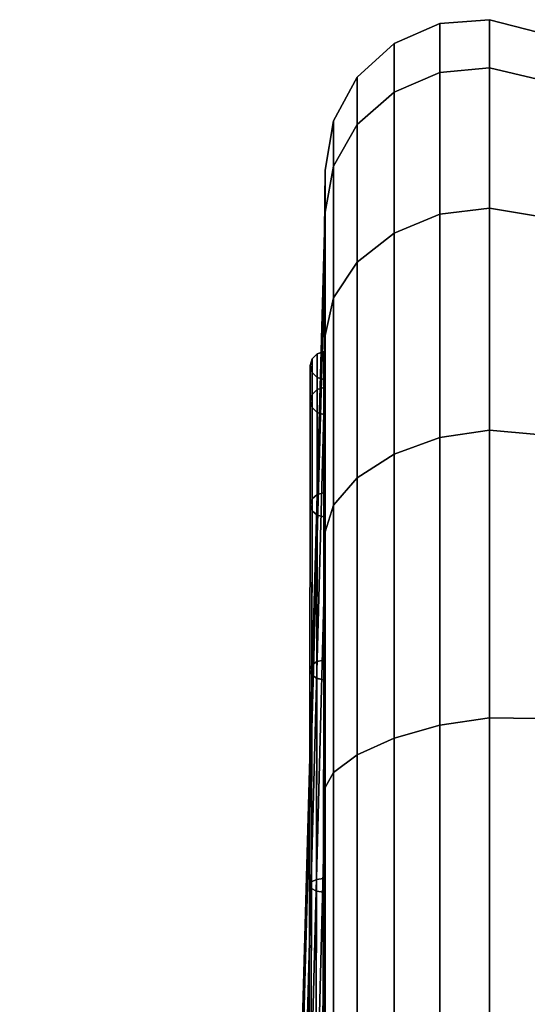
# Model space of a CAD drawing. Header units: inches. Extents: x -419 to 77, y -13 to 172.
# Tile 180 of 256: x 64.794 to 65.344, y 124.401 to 125.467. Entities that reach past the tile are written whole.
import ezdxf

# ---------------------------------------------------------------- set-up
doc = ezdxf.new("R2010")
doc.units = ezdxf.units.IN
doc.header["$MEASUREMENT"] = 0
for name, color, linetype in [('A-FURN', 1, 'Continuous'), ('A-FURN-3-COLLABORATE-EASEL-SCREEN-FABRIC', 254, 'Continuous'), ('A-FURN-3-COLLABORATE-EASEL-SCREEN-THREAD', 254, 'Continuous')]:
    doc.layers.add(name, color=color, linetype=linetype)

# ---------------------------------------------------------------- blocks, each defined once
blk = doc.blocks.new('CLSF-8248-2NDC-3D-3')
at = {"layer": 'A-FURN-3-COLLABORATE-EASEL-SCREEN-FABRIC'}
mesh = blk.add_polymesh((29, 7), dxfattribs=at)
for k, corner in enumerate([(-18.3406, 0.5607, 8.8396), (-19.2204, 0.5362, 8.5417), (-20.0987, 0.4751, 8.2444), (-20.9756, 0.3957, 7.9475), (-21.8526, 0.3163, 7.6506), (-22.7309, 0.2552, 7.3532), (-23.6106, 0.2307, 7.0554), (-18.3406, 0.5607, 78.1864), (-19.2204, 0.5362, 78.4843), (-20.0987, 0.4751, 78.7816), (-20.9756, 0.3957, 79.0785), (-21.8526, 0.3163, 79.3754), (-22.7309, 0.2552, 79.6728), (-23.6106, 0.2307, 79.9706), (-18.2722, 0.5607, 78.704), (-19.1589, 0.5362, 78.9828), (-20.0408, 0.4751, 79.2462), (-20.92, 0.3957, 79.5017), (-21.7991, 0.3163, 79.7572), (-22.6811, 0.2552, 80.0206), (-23.5678, 0.2307, 80.2994), (-18.0727, 0.5607, 79.1864), (-18.9772, 0.5362, 79.4397), (-19.8701, 0.4751, 79.6729), (-20.7566, 0.3957, 79.896), (-21.6431, 0.3163, 80.1191), (-22.536, 0.2552, 80.3524), (-23.4405, 0.2307, 80.6056), (-17.7549, 0.5607, 79.6006), (-18.6842, 0.5362, 79.8263), (-19.5953, 0.4751, 80.0348), (-20.4968, 0.3957, 80.2346), (-21.3982, 0.3163, 80.4344), (-22.3093, 0.2552, 80.6429), (-23.2387, 0.2307, 80.8686), (-17.3407, 0.5607, 79.9184), (-18.2975, 0.5362, 80.1192), (-19.2333, 0.4751, 80.3095), (-20.1582, 0.3957, 80.4945), (-21.083, 0.3163, 80.6794), (-22.0188, 0.2552, 80.8697), (-22.9756, 0.2307, 81.0705), (-16.8582, 0.5607, 80.1179), (-17.8406, 0.5362, 80.3008), (-18.8066, 0.4751, 80.4802), (-19.7638, 0.3957, 80.6578), (-20.7211, 0.3163, 80.8355), (-21.687, 0.2552, 81.0149), (-22.6694, 0.2307, 81.1978), (-16.3406, 0.5607, 80.1864), (-17.342, 0.5362, 80.3623), (-18.3419, 0.4751, 80.538), (-19.3406, 0.3957, 80.7135), (-20.3393, 0.3163, 80.889), (-21.3393, 0.2552, 81.0647), (-22.3406, 0.2307, 81.2406), (16.3406, 0.5607, 80.1864), (17.342, 0.5362, 80.3623), (18.3419, 0.4751, 80.538), (19.3406, 0.3957, 80.7135), (20.3393, 0.3163, 80.889), (21.3393, 0.2552, 81.0647), (22.3406, 0.2307, 81.2406), (16.8582, 0.5607, 80.1179), (17.8406, 0.5362, 80.3008), (18.8066, 0.4751, 80.4802), (19.7638, 0.3957, 80.6578), (20.7211, 0.3163, 80.8355), (21.687, 0.2552, 81.0149), (22.6694, 0.2307, 81.1978), (17.3407, 0.5607, 79.9184), (18.2975, 0.5362, 80.1192), (19.2333, 0.4751, 80.3095), (20.1582, 0.3957, 80.4945), (21.083, 0.3163, 80.6794), (22.0188, 0.2552, 80.8697), (22.9756, 0.2307, 81.0705), (17.7549, 0.5607, 79.6006), (18.6842, 0.5362, 79.8263), (19.5953, 0.4751, 80.0348), (20.4968, 0.3957, 80.2346), (21.3982, 0.3163, 80.4344), (22.3093, 0.2552, 80.6429), (23.2387, 0.2307, 80.8686), (18.0727, 0.5607, 79.1864), (18.9772, 0.5362, 79.4397), (19.8701, 0.4751, 79.6729), (20.7566, 0.3957, 79.896), (21.6431, 0.3163, 80.1191), (22.536, 0.2552, 80.3524), (23.4405, 0.2307, 80.6056), (18.2722, 0.5607, 78.704), (19.1589, 0.5362, 78.9828), (20.0408, 0.4751, 79.2462), (20.92, 0.3957, 79.5017), (21.7991, 0.3163, 79.7572), (22.6811, 0.2552, 80.0206), (23.5678, 0.2307, 80.2994), (18.3406, 0.5607, 78.1864), (19.2204, 0.5362, 78.4843), (20.0987, 0.4751, 78.7816), (20.9756, 0.3957, 79.0785), (21.8526, 0.3163, 79.3754), (22.7309, 0.2552, 79.6728), (23.6106, 0.2307, 79.9706), (18.3406, 0.5607, 8.8396), (19.2204, 0.5362, 8.5417), (20.0987, 0.4751, 8.2444), (20.9756, 0.3957, 7.9475), (21.8526, 0.3163, 7.6506), (22.7309, 0.2552, 7.3532), (23.6106, 0.2307, 7.0554), (18.2722, 0.5607, 8.322), (19.1589, 0.5362, 8.0431), (20.0408, 0.4751, 7.7798), (20.92, 0.3957, 7.5243), (21.7991, 0.3163, 7.2688), (22.6811, 0.2552, 7.0054), (23.5678, 0.2307, 6.7266), (18.0727, 0.5607, 7.8396), (18.9772, 0.5362, 7.5863), (19.8701, 0.4751, 7.3531), (20.7566, 0.3957, 7.13), (21.6431, 0.3163, 6.9069), (22.536, 0.2552, 6.6736), (23.4405, 0.2307, 6.4204), (17.7549, 0.5607, 7.4254), (18.6842, 0.5362, 7.1997), (19.5953, 0.4751, 6.9912), (20.4968, 0.3957, 6.7914), (21.3982, 0.3163, 6.5916), (22.3093, 0.2552, 6.3831), (23.2387, 0.2307, 6.1573), (17.3407, 0.5607, 7.1076), (18.2975, 0.5362, 6.9068), (19.2333, 0.4751, 6.7165), (20.1582, 0.3957, 6.5315), (21.083, 0.3163, 6.3466), (22.0188, 0.2552, 6.1563), (22.9756, 0.2307, 5.9555), (16.8582, 0.5607, 6.9081), (17.8406, 0.5362, 6.7252), (18.8066, 0.4751, 6.5458), (19.7638, 0.3957, 6.3682), (20.7211, 0.3163, 6.1905), (21.687, 0.2552, 6.0111), (22.6694, 0.2307, 5.8282), (16.3406, 0.5607, 6.8396), (17.342, 0.5362, 6.6637), (18.3419, 0.4751, 6.488), (19.3406, 0.3957, 6.3125), (20.3393, 0.3163, 6.137), (21.3393, 0.2552, 5.9613), (22.3406, 0.2307, 5.7854), (-16.3406, 0.5607, 6.8396), (-17.342, 0.5362, 6.6637), (-18.3419, 0.4751, 6.488), (-19.3406, 0.3957, 6.3125), (-20.3393, 0.3163, 6.137), (-21.3393, 0.2552, 5.9613), (-22.3406, 0.2307, 5.7854), (-16.8582, 0.5607, 6.9081), (-17.8406, 0.5362, 6.7252), (-18.8066, 0.4751, 6.5458), (-19.7638, 0.3957, 6.3682), (-20.7211, 0.3163, 6.1905), (-21.687, 0.2552, 6.0111), (-22.6694, 0.2307, 5.8282), (-17.3407, 0.5607, 7.1076), (-18.2975, 0.5362, 6.9068), (-19.2333, 0.4751, 6.7165), (-20.1582, 0.3957, 6.5315), (-21.083, 0.3163, 6.3466), (-22.0188, 0.2552, 6.1563), (-22.9756, 0.2307, 5.9555), (-17.7549, 0.5607, 7.4254), (-18.6842, 0.5362, 7.1997), (-19.5953, 0.4751, 6.9912), (-20.4968, 0.3957, 6.7914), (-21.3982, 0.3163, 6.5916), (-22.3093, 0.2552, 6.3831), (-23.2387, 0.2307, 6.1573), (-18.0727, 0.5607, 7.8396), (-18.9772, 0.5362, 7.5863), (-19.8701, 0.4751, 7.3531), (-20.7566, 0.3957, 7.13), (-21.6431, 0.3163, 6.9069), (-22.536, 0.2552, 6.6736), (-23.4405, 0.2307, 6.4204), (-18.2722, 0.5607, 8.322), (-19.1589, 0.5362, 8.0431), (-20.0408, 0.4751, 7.7798), (-20.92, 0.3957, 7.5243), (-21.7991, 0.3163, 7.2688), (-22.6811, 0.2552, 7.0054), (-23.5678, 0.2307, 6.7266), (-18.3406, 0.5607, 8.8396), (-19.2204, 0.5362, 8.5417), (-20.0987, 0.4751, 8.2444), (-20.9756, 0.3957, 7.9475), (-21.8526, 0.3163, 7.6506), (-22.7309, 0.2552, 7.3532), (-23.6106, 0.2307, 7.0554)]):
    mesh.set_mesh_vertex(divmod(k, 7), corner)
mesh = blk.add_polymesh((29, 8), dxfattribs=at)
for k, corner in enumerate([(-23.6106, 0.2307, 7.0554), (-23.6773, 0.23, 7.0554), (-23.7305, 0.2211, 7.0554), (-23.7779, 0.1953, 7.0554), (-23.8144, 0.1555, 7.0554), (-23.8358, 0.106, 7.0554), (-23.84, 0.0522, 7.0554), (-23.8264, 0, 7.0554), (-23.6106, 0.2307, 79.9706), (-23.6773, 0.23, 79.9706), (-23.7305, 0.2211, 79.9706), (-23.7779, 0.1953, 79.9706), (-23.8144, 0.1555, 79.9706), (-23.8358, 0.106, 79.9706), (-23.84, 0.0522, 79.9706), (-23.8264, 0, 79.9706), (-23.5678, 0.2307, 80.2994), (-23.6318, 0.23, 80.3166), (-23.6815, 0.2211, 80.3226), (-23.7265, 0.1953, 80.3312), (-23.7617, 0.1555, 80.3405), (-23.783, 0.106, 80.3487), (-23.788, 0.0522, 80.3541), (-23.7758, 0, 80.3552), (-23.4405, 0.2307, 80.6056), (-23.4982, 0.23, 80.6389), (-23.539, 0.2211, 80.6554), (-23.5776, 0.1953, 80.6743), (-23.6091, 0.1555, 80.6924), (-23.6295, 0.106, 80.7066), (-23.636, 0.0522, 80.7143), (-23.6273, 0, 80.7135), (-23.2387, 0.2307, 80.8686), (-23.2858, 0.23, 80.9158), (-23.3147, 0.2211, 80.9447), (-23.3441, 0.1953, 80.9741), (-23.3698, 0.1555, 80.9997), (-23.3879, 0.106, 81.0179), (-23.3957, 0.0522, 81.0257), (-23.3912, 0, 81.0212), (-22.9756, 0.2307, 81.0705), (-23.0089, 0.23, 81.1282), (-23.0254, 0.2211, 81.169), (-23.0443, 0.1953, 81.2076), (-23.0624, 0.1555, 81.239), (-23.0766, 0.106, 81.2594), (-23.0844, 0.0522, 81.266), (-23.0835, 0, 81.2573), (-22.6694, 0.2307, 81.1978), (-22.6866, 0.23, 81.2618), (-22.6926, 0.2211, 81.3115), (-22.7012, 0.1953, 81.3565), (-22.7105, 0.1555, 81.3916), (-22.7188, 0.106, 81.413), (-22.7242, 0.0522, 81.4179), (-22.7252, 0, 81.4058), (-22.3406, 0.2307, 81.2406), (-22.3406, 0.23, 81.3073), (-22.3406, 0.2211, 81.3605), (-22.3406, 0.1953, 81.4079), (-22.3406, 0.1555, 81.4443), (-22.3406, 0.106, 81.4658), (-22.3406, 0.0522, 81.47), (-22.3406, 0, 81.4564), (22.3406, 0.2307, 81.2406), (22.3406, 0.23, 81.3073), (22.3406, 0.2211, 81.3605), (22.3406, 0.1953, 81.4079), (22.3406, 0.1555, 81.4443), (22.3406, 0.106, 81.4658), (22.3406, 0.0522, 81.47), (22.3406, 0, 81.4564), (22.6694, 0.2307, 81.1978), (22.6866, 0.23, 81.2618), (22.6926, 0.2211, 81.3115), (22.7012, 0.1953, 81.3565), (22.7105, 0.1555, 81.3916), (22.7188, 0.106, 81.413), (22.7242, 0.0522, 81.4179), (22.7252, 0, 81.4058), (22.9756, 0.2307, 81.0705), (23.0089, 0.23, 81.1282), (23.0254, 0.2211, 81.169), (23.0443, 0.1953, 81.2076), (23.0624, 0.1555, 81.239), (23.0766, 0.106, 81.2594), (23.0844, 0.0522, 81.266), (23.0835, 0, 81.2573), (23.2387, 0.2307, 80.8686), (23.2858, 0.23, 80.9158), (23.3147, 0.2211, 80.9447), (23.3441, 0.1953, 80.9741), (23.3698, 0.1555, 80.9997), (23.3879, 0.106, 81.0179), (23.3957, 0.0522, 81.0257), (23.3912, 0, 81.0212), (23.4405, 0.2307, 80.6056), (23.4982, 0.23, 80.6389), (23.539, 0.2211, 80.6554), (23.5776, 0.1953, 80.6743), (23.6091, 0.1555, 80.6924), (23.6295, 0.106, 80.7066), (23.636, 0.0522, 80.7143), (23.6273, 0, 80.7135), (23.5678, 0.2307, 80.2994), (23.6318, 0.23, 80.3166), (23.6815, 0.2211, 80.3226), (23.7265, 0.1953, 80.3312), (23.7617, 0.1555, 80.3405), (23.783, 0.106, 80.3487), (23.788, 0.0522, 80.3541), (23.7758, 0, 80.3552), (23.6106, 0.2307, 79.9706), (23.6773, 0.23, 79.9706), (23.7305, 0.2211, 79.9706), (23.7779, 0.1953, 79.9706), (23.8144, 0.1555, 79.9706), (23.8358, 0.106, 79.9706), (23.84, 0.0522, 79.9706), (23.8264, 0, 79.9706), (23.6106, 0.2307, 7.0554), (23.6773, 0.23, 7.0554), (23.7305, 0.2211, 7.0554), (23.7779, 0.1953, 7.0554), (23.8144, 0.1555, 7.0554), (23.8358, 0.106, 7.0554), (23.84, 0.0522, 7.0554), (23.8264, 0, 7.0554), (23.5678, 0.2307, 6.7266), (23.6318, 0.23, 6.7094), (23.6815, 0.2211, 6.7034), (23.7265, 0.1953, 6.6948), (23.7617, 0.1555, 6.6855), (23.783, 0.106, 6.6773), (23.788, 0.0522, 6.6719), (23.7758, 0, 6.6708), (23.4405, 0.2307, 6.4204), (23.4982, 0.23, 6.3871), (23.539, 0.2211, 6.3706), (23.5776, 0.1953, 6.3517), (23.6091, 0.1555, 6.3336), (23.6295, 0.106, 6.3194), (23.636, 0.0522, 6.3117), (23.6273, 0, 6.3125), (23.2387, 0.2307, 6.1573), (23.2858, 0.23, 6.1102), (23.3147, 0.2211, 6.0813), (23.3441, 0.1953, 6.0519), (23.3698, 0.1555, 6.0262), (23.3879, 0.106, 6.0081), (23.3957, 0.0522, 6.0003), (23.3912, 0, 6.0048), (22.9756, 0.2307, 5.9555), (23.0089, 0.23, 5.8978), (23.0254, 0.2211, 5.857), (23.0443, 0.1953, 5.8184), (23.0624, 0.1555, 5.787), (23.0766, 0.106, 5.7666), (23.0844, 0.0522, 5.76), (23.0835, 0, 5.7687), (22.6694, 0.2307, 5.8282), (22.6866, 0.23, 5.7642), (22.6926, 0.2211, 5.7145), (22.7012, 0.1953, 5.6695), (22.7105, 0.1555, 5.6344), (22.7188, 0.106, 5.613), (22.7242, 0.0522, 5.6081), (22.7252, 0, 5.6202), (22.3406, 0.2307, 5.7854), (22.3406, 0.23, 5.7187), (22.3406, 0.2211, 5.6655), (22.3406, 0.1953, 5.6181), (22.3406, 0.1555, 5.5817), (22.3406, 0.106, 5.5602), (22.3406, 0.0522, 5.556), (22.3406, 0, 5.5696), (-22.3406, 0.2307, 5.7854), (-22.3406, 0.23, 5.7187), (-22.3406, 0.2211, 5.6655), (-22.3406, 0.1953, 5.6181), (-22.3406, 0.1555, 5.5817), (-22.3406, 0.106, 5.5602), (-22.3406, 0.0522, 5.556), (-22.3406, 0, 5.5696), (-22.6694, 0.2307, 5.8282), (-22.6866, 0.23, 5.7642), (-22.6926, 0.2211, 5.7145), (-22.7012, 0.1953, 5.6695), (-22.7105, 0.1555, 5.6344), (-22.7188, 0.106, 5.613), (-22.7242, 0.0522, 5.6081), (-22.7252, 0, 5.6202), (-22.9756, 0.2307, 5.9555), (-23.0089, 0.23, 5.8978), (-23.0254, 0.2211, 5.857), (-23.0443, 0.1953, 5.8184), (-23.0624, 0.1555, 5.787), (-23.0766, 0.106, 5.7666), (-23.0844, 0.0522, 5.76), (-23.0835, 0, 5.7687), (-23.2387, 0.2307, 6.1573), (-23.2858, 0.23, 6.1102), (-23.3147, 0.2211, 6.0813), (-23.3441, 0.1953, 6.0519), (-23.3698, 0.1555, 6.0262), (-23.3879, 0.106, 6.0081), (-23.3957, 0.0522, 6.0003), (-23.3912, 0, 6.0048), (-23.4405, 0.2307, 6.4204), (-23.4982, 0.23, 6.3871), (-23.539, 0.2211, 6.3706), (-23.5776, 0.1953, 6.3517), (-23.6091, 0.1555, 6.3336), (-23.6295, 0.106, 6.3194), (-23.636, 0.0522, 6.3117), (-23.6273, 0, 6.3125), (-23.5678, 0.2307, 6.7266), (-23.6318, 0.23, 6.7094), (-23.6815, 0.2211, 6.7034), (-23.7265, 0.1953, 6.6948), (-23.7617, 0.1555, 6.6855), (-23.783, 0.106, 6.6773), (-23.788, 0.0522, 6.6719), (-23.7758, 0, 6.6708), (-23.6106, 0.2307, 7.0554), (-23.6773, 0.23, 7.0554), (-23.7305, 0.2211, 7.0554), (-23.7779, 0.1953, 7.0554), (-23.8144, 0.1555, 7.0554), (-23.8358, 0.106, 7.0554), (-23.84, 0.0522, 7.0554), (-23.8264, 0, 7.0554)]):
    mesh.set_mesh_vertex(divmod(k, 8), corner)
at = {"layer": 'A-FURN-3-COLLABORATE-EASEL-SCREEN-THREAD'}
mesh = blk.add_polymesh((9, 7), dxfattribs=at)
for k, corner in enumerate([(22.8956, 0.2319, 6.0941), (22.8968, 0.2393, 6.0922), (22.8996, 0.2447, 6.0875), (22.9033, 0.2469, 6.0812), (22.9069, 0.2447, 6.0748), (22.9096, 0.2393, 6.0701), (22.9106, 0.232, 6.0681), (22.6279, 0.2328, 5.9832), (22.6286, 0.2402, 5.9811), (22.6301, 0.2456, 5.9759), (22.632, 0.2478, 5.9688), (22.6339, 0.2456, 5.9617), (22.6352, 0.2402, 5.9564), (22.6357, 0.2329, 5.9542), (22.3406, 0.2354, 5.9454), (22.3407, 0.2427, 5.9432), (22.3408, 0.2482, 5.9378), (22.3409, 0.2504, 5.9304), (22.3408, 0.2483, 5.9231), (22.3407, 0.2429, 5.9176), (22.3406, 0.2355, 5.9154), (22.2031, 0.2375, 5.9454), (22.2032, 0.2449, 5.9432), (22.2033, 0.2503, 5.9378), (22.2033, 0.2526, 5.9304), (22.2033, 0.2504, 5.9231), (22.2032, 0.245, 5.9176), (22.2031, 0.2377, 5.9154), (22.0656, 0.2399, 5.9454), (22.0656, 0.2472, 5.9432), (22.0657, 0.2527, 5.9378), (22.0657, 0.2549, 5.9304), (22.0657, 0.2527, 5.9231), (22.0656, 0.2473, 5.9176), (22.0656, 0.24, 5.9154), (21.928, 0.2423, 5.9454), (21.9281, 0.2497, 5.9432), (21.9281, 0.2551, 5.9378), (21.9281, 0.2574, 5.9304), (21.9281, 0.2552, 5.9231), (21.9281, 0.2498, 5.9176), (21.928, 0.2424, 5.9154), (21.7905, 0.2447, 5.9454), (21.7905, 0.252, 5.9432), (21.7905, 0.2575, 5.9378), (21.7905, 0.2597, 5.9304), (21.7905, 0.2576, 5.9231), (21.7905, 0.2521, 5.9176), (21.7905, 0.2448, 5.9154), (21.6529, 0.2467, 5.9454), (21.6529, 0.254, 5.9432), (21.653, 0.2595, 5.9378), (21.653, 0.2617, 5.9304), (21.653, 0.2595, 5.9231), (21.6529, 0.2541, 5.9176), (21.6529, 0.2468, 5.9154), (21.5154, 0.2476, 5.9454), (21.5154, 0.255, 5.9432), (21.5154, 0.2604, 5.9378), (21.5154, 0.2627, 5.9304), (21.5154, 0.2605, 5.9231), (21.5154, 0.2551, 5.9176), (21.5154, 0.2478, 5.9154)]):
    mesh.set_mesh_vertex(divmod(k, 7), corner)
mesh = blk.add_polymesh((9, 7), dxfattribs=at)
for k, corner in enumerate([(21.7905, 0.2447, 81.0806), (21.7905, 0.252, 81.0828), (21.7905, 0.2575, 81.0882), (21.7905, 0.2597, 81.0955), (21.7905, 0.2576, 81.1029), (21.7905, 0.2521, 81.1084), (21.7905, 0.2448, 81.1106), (21.928, 0.2423, 81.0806), (21.9281, 0.2497, 81.0828), (21.9281, 0.2551, 81.0882), (21.9281, 0.2574, 81.0955), (21.9281, 0.2552, 81.1029), (21.9281, 0.2498, 81.1084), (21.928, 0.2425, 81.1106), (22.0656, 0.2399, 81.0806), (22.0656, 0.2472, 81.0828), (22.0657, 0.2527, 81.0882), (22.0657, 0.2549, 81.0955), (22.0657, 0.2528, 81.1029), (22.0656, 0.2473, 81.1084), (22.0656, 0.24, 81.1106), (22.2031, 0.2375, 81.0806), (22.2032, 0.2449, 81.0828), (22.2033, 0.2503, 81.0882), (22.2033, 0.2526, 81.0955), (22.2033, 0.2504, 81.1029), (22.2032, 0.245, 81.1084), (22.2031, 0.2377, 81.1106), (22.3406, 0.2354, 81.0806), (22.3407, 0.2427, 81.0828), (22.3408, 0.2482, 81.0882), (22.3409, 0.2504, 81.0955), (22.3408, 0.2483, 81.1029), (22.3407, 0.2429, 81.1084), (22.3406, 0.2355, 81.1106), (22.6279, 0.2328, 81.0428), (22.6286, 0.2402, 81.0449), (22.6301, 0.2456, 81.0501), (22.632, 0.2478, 81.0572), (22.6339, 0.2456, 81.0643), (22.6352, 0.2402, 81.0696), (22.6357, 0.2329, 81.0718), (22.8956, 0.2319, 80.9319), (22.8968, 0.2393, 80.9338), (22.8996, 0.2447, 80.9385), (22.9033, 0.2469, 80.9448), (22.9069, 0.2447, 80.9512), (22.9096, 0.2393, 80.9559), (22.9106, 0.232, 80.9579), (23.1255, 0.2315, 80.7555), (23.1271, 0.2389, 80.7571), (23.1311, 0.2443, 80.7609), (23.1362, 0.2466, 80.7661), (23.1414, 0.2444, 80.7713), (23.1452, 0.2389, 80.7752), (23.1468, 0.2316, 80.7768), (23.3019, 0.2314, 80.5256), (23.3039, 0.2387, 80.5267), (23.3086, 0.2442, 80.5295), (23.315, 0.2464, 80.5331), (23.3213, 0.2442, 80.5368), (23.326, 0.2388, 80.5395), (23.3279, 0.2314, 80.5406)]):
    mesh.set_mesh_vertex(divmod(k, 7), corner)
mesh = blk.add_polymesh((9, 7), dxfattribs=at)
for k, corner in enumerate([(23.4506, 0.2314, 7.0881), (23.4528, 0.2388, 7.0881), (23.4583, 0.2442, 7.0881), (23.4656, 0.2464, 7.0881), (23.473, 0.2442, 7.0881), (23.4784, 0.2388, 7.0881), (23.4806, 0.2315, 7.0881), (23.4506, 0.2314, 7.0799), (23.4528, 0.2388, 7.0799), (23.4583, 0.2442, 7.0799), (23.4656, 0.2464, 7.0799), (23.473, 0.2442, 7.0799), (23.4784, 0.2388, 7.0799), (23.4806, 0.2315, 7.0799), (23.4506, 0.2314, 7.0717), (23.4528, 0.2388, 7.0717), (23.4583, 0.2442, 7.0717), (23.4656, 0.2464, 7.0717), (23.473, 0.2442, 7.0717), (23.4784, 0.2388, 7.0717), (23.4806, 0.2315, 7.0717), (23.4506, 0.2314, 7.0636), (23.4528, 0.2388, 7.0636), (23.4583, 0.2442, 7.0636), (23.4656, 0.2464, 7.0636), (23.473, 0.2442, 7.0636), (23.4784, 0.2388, 7.0636), (23.4806, 0.2315, 7.0636), (23.4506, 0.2314, 7.0554), (23.4528, 0.2388, 7.0554), (23.4583, 0.2442, 7.0554), (23.4656, 0.2464, 7.0554), (23.473, 0.2442, 7.0554), (23.4784, 0.2388, 7.0554), (23.4806, 0.2315, 7.0554), (23.4128, 0.2314, 6.7681), (23.4149, 0.2387, 6.7675), (23.4202, 0.2442, 6.7661), (23.4273, 0.2464, 6.7642), (23.4344, 0.2442, 6.7623), (23.4397, 0.2387, 6.7609), (23.4418, 0.2314, 6.7603), (23.3019, 0.2314, 6.5004), (23.3039, 0.2387, 6.4993), (23.3086, 0.2442, 6.4965), (23.315, 0.2464, 6.4929), (23.3213, 0.2442, 6.4892), (23.326, 0.2388, 6.4865), (23.3279, 0.2314, 6.4854), (23.1255, 0.2315, 6.2704), (23.1272, 0.2389, 6.2689), (23.1311, 0.2443, 6.265), (23.1362, 0.2466, 6.2599), (23.1414, 0.2444, 6.2547), (23.1452, 0.2389, 6.2508), (23.1468, 0.2316, 6.2492), (22.8956, 0.2319, 6.0941), (22.8968, 0.2393, 6.0922), (22.8996, 0.2447, 6.0875), (22.9033, 0.2469, 6.0812), (22.9069, 0.2447, 6.0748), (22.9096, 0.2393, 6.0701), (22.9106, 0.232, 6.0681)]):
    mesh.set_mesh_vertex(divmod(k, 7), corner)
mesh = blk.add_polymesh((9, 7), dxfattribs=at)
for k, corner in enumerate([(23.3019, 0.2314, 80.5256), (23.3039, 0.2387, 80.5267), (23.3086, 0.2442, 80.5295), (23.315, 0.2464, 80.5331), (23.3213, 0.2442, 80.5368), (23.326, 0.2388, 80.5395), (23.3279, 0.2314, 80.5406), (23.4128, 0.2314, 80.2579), (23.4149, 0.2387, 80.2585), (23.4202, 0.2442, 80.2599), (23.4273, 0.2464, 80.2618), (23.4344, 0.2442, 80.2637), (23.4397, 0.2387, 80.2651), (23.4418, 0.2314, 80.2657), (23.4506, 0.2314, 79.9706), (23.4528, 0.2388, 79.9706), (23.4583, 0.2442, 79.9706), (23.4656, 0.2464, 79.9706), (23.473, 0.2442, 79.9706), (23.4784, 0.2388, 79.9706), (23.4806, 0.2315, 79.9706), (23.4506, 0.2314, 79.9624), (23.4528, 0.2388, 79.9624), (23.4583, 0.2442, 79.9624), (23.4656, 0.2464, 79.9624), (23.473, 0.2442, 79.9624), (23.4784, 0.2388, 79.9624), (23.4806, 0.2315, 79.9624), (23.4506, 0.2314, 79.9543), (23.4528, 0.2388, 79.9543), (23.4583, 0.2442, 79.9543), (23.4656, 0.2464, 79.9543), (23.473, 0.2442, 79.9543), (23.4784, 0.2388, 79.9543), (23.4806, 0.2315, 79.9543), (23.4506, 0.2314, 79.9461), (23.4528, 0.2388, 79.9461), (23.4583, 0.2442, 79.9461), (23.4656, 0.2464, 79.9461), (23.473, 0.2442, 79.9461), (23.4784, 0.2388, 79.9461), (23.4806, 0.2315, 79.9461), (23.4506, 0.2314, 79.9379), (23.4528, 0.2388, 79.9379), (23.4583, 0.2442, 79.9379), (23.4656, 0.2464, 79.9379), (23.473, 0.2442, 79.9379), (23.4784, 0.2388, 79.9379), (23.4806, 0.2315, 79.9379), (23.4506, 0.2314, 79.9297), (23.4528, 0.2388, 79.9297), (23.4583, 0.2442, 79.9297), (23.4656, 0.2464, 79.9297), (23.473, 0.2442, 79.9297), (23.4784, 0.2388, 79.9297), (23.4806, 0.2315, 79.9297), (23.4507, 0.2314, 79.9215), (23.4528, 0.2388, 79.9215), (23.4583, 0.2442, 79.9215), (23.4656, 0.2464, 79.9215), (23.473, 0.2442, 79.9215), (23.4784, 0.2388, 79.9215), (23.4807, 0.2315, 79.9215)]):
    mesh.set_mesh_vertex(divmod(k, 7), corner)
mesh = blk.add_polymesh((9, 7), dxfattribs=at)
for k, corner in enumerate([(23.4507, 0.2314, 79.9215), (23.4528, 0.2388, 79.9215), (23.4583, 0.2442, 79.9215), (23.4656, 0.2464, 79.9215), (23.473, 0.2442, 79.9215), (23.4784, 0.2388, 79.9215), (23.4807, 0.2315, 79.9215), (23.4507, 0.2314, 78.513), (23.4529, 0.2388, 78.513), (23.4583, 0.2442, 78.513), (23.4657, 0.2464, 78.513), (23.473, 0.2442, 78.513), (23.4785, 0.2388, 78.513), (23.4807, 0.2315, 78.513), (23.4506, 0.2314, 77.1046), (23.4528, 0.2388, 77.1046), (23.4583, 0.2442, 77.1046), (23.4656, 0.2464, 77.1046), (23.473, 0.2442, 77.1046), (23.4784, 0.2388, 77.1046), (23.4806, 0.2315, 77.1046), (23.4506, 0.2314, 75.6961), (23.4528, 0.2388, 75.6961), (23.4583, 0.2442, 75.6961), (23.4656, 0.2464, 75.6961), (23.473, 0.2442, 75.6961), (23.4784, 0.2388, 75.6961), (23.4806, 0.2315, 75.6961), (23.4506, 0.2314, 39.0847), (23.4528, 0.2388, 39.0847), (23.4583, 0.2442, 39.0847), (23.4656, 0.2464, 39.0847), (23.473, 0.2442, 39.0847), (23.4784, 0.2388, 39.0847), (23.4806, 0.2315, 39.0847), (23.4506, 0.2314, 14.2623), (23.4528, 0.2388, 14.2623), (23.4583, 0.2442, 14.2623), (23.4656, 0.2464, 14.2623), (23.4729, 0.2442, 14.2623), (23.4784, 0.2388, 14.2623), (23.4806, 0.2315, 14.2623), (23.4506, 0.2314, 12.8538), (23.4528, 0.2388, 12.8538), (23.4583, 0.2442, 12.8538), (23.4656, 0.2464, 12.8538), (23.473, 0.2442, 12.8538), (23.4784, 0.2388, 12.8538), (23.4806, 0.2315, 12.8538), (23.4506, 0.2314, 12.3607), (23.4528, 0.2388, 12.3607), (23.4583, 0.2442, 12.3607), (23.4656, 0.2464, 12.3607), (23.473, 0.2442, 12.3607), (23.4784, 0.2388, 12.3607), (23.4806, 0.2315, 12.3607), (23.4506, 0.2314, 11.8676), (23.4528, 0.2388, 11.8676), (23.4583, 0.2442, 11.8676), (23.4656, 0.2464, 11.8676), (23.473, 0.2442, 11.8676), (23.4784, 0.2388, 11.8676), (23.4806, 0.2315, 11.8676)]):
    mesh.set_mesh_vertex(divmod(k, 7), corner)
mesh = blk.add_polymesh((9, 7), dxfattribs=at)
for k, corner in enumerate([(23.4506, 0.2314, 11.8676), (23.4528, 0.2388, 11.8676), (23.4583, 0.2442, 11.8676), (23.4656, 0.2464, 11.8676), (23.473, 0.2442, 11.8676), (23.4784, 0.2388, 11.8676), (23.4806, 0.2315, 11.8676), (23.4506, 0.2314, 11.3745), (23.4528, 0.2388, 11.3745), (23.4583, 0.2442, 11.3745), (23.4656, 0.2464, 11.3745), (23.473, 0.2442, 11.3745), (23.4784, 0.2388, 11.3745), (23.4806, 0.2315, 11.3745), (23.4506, 0.2314, 10.8813), (23.4528, 0.2388, 10.8813), (23.4583, 0.2442, 10.8813), (23.4656, 0.2464, 10.8813), (23.473, 0.2442, 10.8813), (23.4784, 0.2388, 10.8813), (23.4806, 0.2315, 10.8813), (23.4506, 0.2314, 10.3882), (23.4528, 0.2388, 10.3882), (23.4583, 0.2442, 10.3882), (23.4656, 0.2464, 10.3882), (23.473, 0.2442, 10.3882), (23.4784, 0.2388, 10.3882), (23.4806, 0.2315, 10.3882), (23.4506, 0.2314, 9.8951), (23.4528, 0.2388, 9.8951), (23.4583, 0.2442, 9.8951), (23.4656, 0.2464, 9.8951), (23.473, 0.2442, 9.8951), (23.4784, 0.2388, 9.8951), (23.4806, 0.2315, 9.8951), (23.4506, 0.2314, 9.8882), (23.4528, 0.2388, 9.8882), (23.4583, 0.2442, 9.8882), (23.4656, 0.2464, 9.8882), (23.473, 0.2442, 9.8882), (23.4784, 0.2388, 9.8882), (23.4806, 0.2315, 9.8882), (23.4506, 0.2314, 9.8813), (23.4528, 0.2388, 9.8813), (23.4583, 0.2442, 9.8813), (23.4656, 0.2464, 9.8813), (23.473, 0.2442, 9.8813), (23.4784, 0.2388, 9.8813), (23.4806, 0.2315, 9.8813), (23.4506, 0.2314, 9.8745), (23.4528, 0.2388, 9.8745), (23.4583, 0.2442, 9.8745), (23.4656, 0.2464, 9.8745), (23.473, 0.2442, 9.8745), (23.4784, 0.2388, 9.8745), (23.4806, 0.2315, 9.8745), (23.4506, 0.2314, 9.8676), (23.4528, 0.2388, 9.8676), (23.4583, 0.2442, 9.8676), (23.4656, 0.2464, 9.8676), (23.473, 0.2442, 9.8676), (23.4784, 0.2388, 9.8676), (23.4806, 0.2315, 9.8676)]):
    mesh.set_mesh_vertex(divmod(k, 7), corner)
mesh = blk.add_polymesh((9, 7), dxfattribs=at)
for k, corner in enumerate([(23.4506, 0.2314, 9.8676), (23.4528, 0.2388, 9.8676), (23.4583, 0.2442, 9.8676), (23.4656, 0.2464, 9.8676), (23.473, 0.2442, 9.8676), (23.4784, 0.2388, 9.8676), (23.4806, 0.2315, 9.8676), (23.4506, 0.2314, 9.8607), (23.4528, 0.2388, 9.8607), (23.4583, 0.2442, 9.8607), (23.4656, 0.2464, 9.8607), (23.473, 0.2442, 9.8607), (23.4784, 0.2388, 9.8607), (23.4806, 0.2315, 9.8607), (23.4506, 0.2314, 9.8538), (23.4528, 0.2388, 9.8538), (23.4583, 0.2442, 9.8538), (23.4656, 0.2464, 9.8538), (23.473, 0.2442, 9.8538), (23.4784, 0.2388, 9.8538), (23.4806, 0.2315, 9.8538), (23.4506, 0.2314, 9.6894), (23.4528, 0.2388, 9.6894), (23.4583, 0.2442, 9.6894), (23.4656, 0.2464, 9.6894), (23.473, 0.2442, 9.6894), (23.4784, 0.2388, 9.6894), (23.4806, 0.2315, 9.6894), (23.4506, 0.2314, 9.5251), (23.4528, 0.2388, 9.5251), (23.4583, 0.2442, 9.5251), (23.4656, 0.2464, 9.5251), (23.473, 0.2442, 9.5251), (23.4784, 0.2388, 9.5251), (23.4806, 0.2315, 9.5251), (23.4506, 0.2314, 9.3607), (23.4528, 0.2388, 9.3607), (23.4583, 0.2442, 9.3607), (23.4656, 0.2464, 9.3607), (23.4729, 0.2442, 9.3607), (23.4784, 0.2388, 9.3607), (23.4806, 0.2315, 9.3607), (23.4506, 0.2314, 9.1963), (23.4528, 0.2388, 9.1963), (23.4583, 0.2442, 9.1963), (23.4656, 0.2464, 9.1963), (23.473, 0.2442, 9.1963), (23.4784, 0.2388, 9.1963), (23.4806, 0.2315, 9.1963), (23.4507, 0.2314, 9.0319), (23.4529, 0.2388, 9.0319), (23.4583, 0.2442, 9.0319), (23.4656, 0.2464, 9.0319), (23.473, 0.2442, 9.0319), (23.4784, 0.2388, 9.0319), (23.4807, 0.2315, 9.0319), (23.4506, 0.2314, 8.8675), (23.4528, 0.2388, 8.8675), (23.4583, 0.2442, 8.8675), (23.4656, 0.2464, 8.8675), (23.473, 0.2442, 8.8675), (23.4784, 0.2388, 8.8675), (23.4806, 0.2315, 8.8675)]):
    mesh.set_mesh_vertex(divmod(k, 7), corner)
mesh = blk.add_polymesh((9, 7), dxfattribs=at)
for k, corner in enumerate([(23.4506, 0.2314, 8.8675), (23.4528, 0.2388, 8.8675), (23.4583, 0.2442, 8.8675), (23.4656, 0.2464, 8.8675), (23.473, 0.2442, 8.8675), (23.4784, 0.2388, 8.8675), (23.4806, 0.2315, 8.8675), (23.4506, 0.2314, 8.8629), (23.4528, 0.2388, 8.8629), (23.4583, 0.2442, 8.8629), (23.4656, 0.2464, 8.8629), (23.473, 0.2442, 8.8629), (23.4784, 0.2388, 8.8629), (23.4806, 0.2315, 8.8629), (23.4506, 0.2314, 8.8582), (23.4528, 0.2388, 8.8582), (23.4583, 0.2442, 8.8582), (23.4656, 0.2464, 8.8582), (23.473, 0.2442, 8.8582), (23.4784, 0.2388, 8.8582), (23.4806, 0.2315, 8.8582), (23.4506, 0.2314, 8.8536), (23.4528, 0.2388, 8.8536), (23.4583, 0.2442, 8.8536), (23.4656, 0.2464, 8.8536), (23.473, 0.2442, 8.8535), (23.4784, 0.2388, 8.8535), (23.4806, 0.2315, 8.8536), (23.4506, 0.2314, 8.8489), (23.4528, 0.2388, 8.8489), (23.4583, 0.2442, 8.8489), (23.4656, 0.2464, 8.8489), (23.473, 0.2442, 8.8489), (23.4784, 0.2388, 8.8489), (23.4806, 0.2315, 8.8489), (23.4506, 0.2314, 8.8443), (23.4528, 0.2388, 8.8442), (23.4583, 0.2442, 8.8442), (23.4656, 0.2464, 8.8442), (23.473, 0.2442, 8.8442), (23.4784, 0.2388, 8.8442), (23.4806, 0.2315, 8.8442), (23.4507, 0.2314, 7.1045), (23.4528, 0.2388, 7.1045), (23.4583, 0.2442, 7.1045), (23.4656, 0.2464, 7.1045), (23.473, 0.2442, 7.1045), (23.4784, 0.2388, 7.1045), (23.4807, 0.2315, 7.1045), (23.4506, 0.2314, 7.0963), (23.4528, 0.2388, 7.0963), (23.4583, 0.2442, 7.0963), (23.4656, 0.2464, 7.0963), (23.473, 0.2442, 7.0963), (23.4784, 0.2388, 7.0963), (23.4806, 0.2315, 7.0963), (23.4506, 0.2314, 7.0881), (23.4528, 0.2388, 7.0881), (23.4583, 0.2442, 7.0881), (23.4656, 0.2464, 7.0881), (23.473, 0.2442, 7.0881), (23.4784, 0.2388, 7.0881), (23.4806, 0.2315, 7.0881)]):
    mesh.set_mesh_vertex(divmod(k, 7), corner)

msp = doc.modelspace()

# ---------------------------------------------------------------- block references
at = {"layer": 'A-FURN', "rotation": 90.00000000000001}
msp.add_blockref('CLSF-8248-2NDC-3D-3', (65.3551, 101.6267), dxfattribs=at)

doc.saveas('drawing.dxf')
